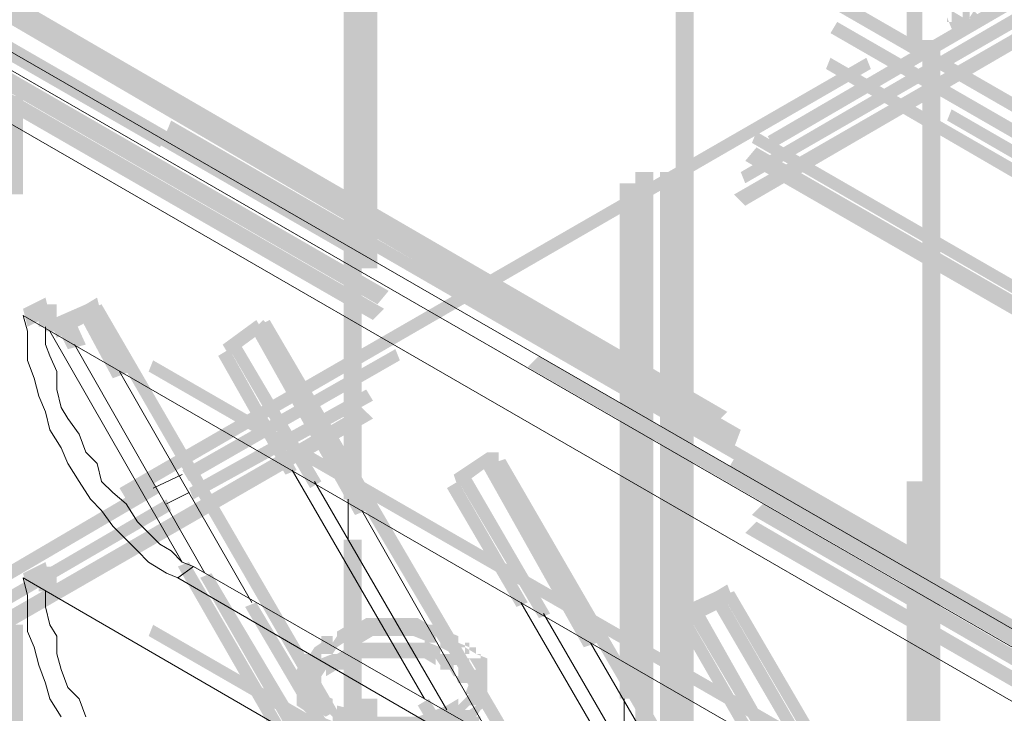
# Model space of a CAD drawing. Header units: millimetres. Extents: x -91 to 1961, y -1152 to 358.
# Tile 237 of 256: x 200.81 to 208.07, y 113.24 to 118.36. Entities that reach past the tile are written whole.
import ezdxf

# ---------------------------------------------------------------- set-up
doc = ezdxf.new("R2010")
doc.units = ezdxf.units.MM
doc.header["$MEASUREMENT"] = 0
doc.layers.get('0').update_dxf_attribs({"linetype": 'CONTINUOUS'})

msp = doc.modelspace()

# ---------------------------------------------------------------- hatches: boundary and pattern name
at = {"true_color": 0xaaaaaa}
h = msp.add_hatch(color=253, dxfattribs=at)
h.paths.add_polyline_path([(207.3545, 108.5956), (207.3545, 114.9487), (207.4703, 114.9487), (207.4703, 108.5956)])
h.paths.add_polyline_path([(207.3545, 118.1253), (207.3545, 124.4784), (207.4703, 124.4784), (207.4703, 118.1253)])
h.paths.add_polyline_path([(207.3545, 127.655), (207.3545, 134.0082), (207.4703, 134.0082), (207.4703, 127.655)])
h.paths.add_polyline_path([(207.3545, 137.1848), (207.3545, 143.5379), (207.4703, 143.5379), (207.4703, 137.1848)])
h.paths.add_polyline_path([(207.3545, 146.7145), (207.3545, 153.0676), (207.4703, 153.0676), (207.4703, 146.7145)])
h.paths.add_polyline_path([(207.3545, 156.2442), (207.3545, 162.5974), (207.4703, 162.5974), (207.4703, 156.2442)])
h.paths.add_polyline_path([(207.3545, 165.774), (207.3545, 165.9394), (207.4703, 165.9394), (207.4703, 165.774)])
h = msp.add_hatch(color=253, dxfattribs=at)
h.paths.add_polyline_path([(207.6027, 165.8567), (207.6027, 159.5035), (207.4703, 159.5035), (207.4703, 165.8567)])
h.paths.add_polyline_path([(207.6027, 156.3269), (207.6027, 149.9738), (207.4703, 149.9738), (207.4703, 156.3269)])
h.paths.add_polyline_path([(207.6027, 146.7972), (207.6027, 140.4441), (207.4703, 140.4441), (207.4703, 146.7972)])
h.paths.add_polyline_path([(207.6027, 137.2675), (207.6027, 130.9143), (207.4703, 130.9143), (207.4703, 137.2675)])
h.paths.add_polyline_path([(207.6027, 127.7377), (207.6027, 121.3846), (207.4703, 121.3846), (207.4703, 127.7377)])
h.paths.add_polyline_path([(207.6027, 118.208), (207.6027, 111.8549), (207.4703, 111.8549), (207.4703, 118.208)])
h.paths.add_polyline_path([(207.6027, 108.6783), (207.6027, 108.5128), (207.4703, 108.5128), (207.4703, 108.6783)])
h = msp.add_hatch(color=253, dxfattribs=at)
h.paths.add_polyline_path([(205.485, 164.8805), (205.485, 158.5274), (205.3526, 158.5274), (205.3526, 164.8805)])
h.paths.add_polyline_path([(205.485, 155.3508), (205.485, 148.9977), (205.3526, 148.9977), (205.3526, 155.3508)])
h.paths.add_polyline_path([(205.485, 145.8211), (205.485, 139.4679), (205.3526, 139.4679), (205.3526, 145.8211)])
h.paths.add_polyline_path([(205.485, 136.2913), (205.485, 129.9382), (205.3526, 129.9382), (205.3526, 136.2913)])
h.paths.add_polyline_path([(205.485, 126.7616), (205.485, 120.4085), (205.3526, 120.4085), (205.3526, 126.7616)])
h.paths.add_polyline_path([(205.485, 117.2319), (205.485, 110.8787), (205.3526, 110.8787), (205.3526, 117.2319)])
h.paths.add_polyline_path([(205.485, 107.7021), (205.485, 107.5367), (205.3526, 107.5367), (205.3526, 107.7021)])
h = msp.add_hatch(color=253, dxfattribs=at)
h.paths.add_polyline_path([(205.6504, 164.8805), (205.6504, 158.5274), (205.5346, 158.5274), (205.5346, 164.8805)])
h.paths.add_polyline_path([(205.6504, 155.3508), (205.6504, 148.9977), (205.5346, 148.9977), (205.5346, 155.3508)])
h.paths.add_polyline_path([(205.6504, 145.8211), (205.6504, 139.4679), (205.5346, 139.4679), (205.5346, 145.8211)])
h.paths.add_polyline_path([(205.6504, 136.2913), (205.6504, 129.9382), (205.5346, 129.9382), (205.5346, 136.2913)])
h.paths.add_polyline_path([(205.6504, 126.7616), (205.6504, 120.4085), (205.5346, 120.4085), (205.5346, 126.7616)])
h.paths.add_polyline_path([(205.6504, 117.2319), (205.6504, 110.8787), (205.5346, 110.8787), (205.5346, 117.2319)])
h.paths.add_polyline_path([(205.6504, 107.7021), (205.6504, 107.5367), (205.5346, 107.5367), (205.5346, 107.7021)])
h = msp.add_hatch(color=253, dxfattribs=at)
h.paths.add_polyline_path([(203.2018, 121.1695), (203.3341, 121.1695), (203.3341, 114.8164), (203.2018, 114.8164)])
h.paths.add_polyline_path([(204.4757, 164.4173), (204.5915, 164.4173), (204.5915, 163.9044), (204.4757, 163.9044)])
h.paths.add_polyline_path([(207.1394, 164.8475), (207.2718, 164.8475), (207.2718, 164.0864), (207.1394, 164.0864)])
h = msp.add_hatch(color=253, dxfattribs=at)
h.paths.add_polyline_path([(205.3526, 164.7978), (205.3526, 158.4447), (205.2368, 158.4447), (205.2368, 164.7978)])
h.paths.add_polyline_path([(205.3526, 155.2681), (205.3526, 148.9149), (205.2368, 148.9149), (205.2368, 155.2681)])
h.paths.add_polyline_path([(205.3526, 145.7384), (205.3526, 139.3852), (205.2368, 139.3852), (205.2368, 145.7384)])
h.paths.add_polyline_path([(205.3526, 136.2086), (205.3526, 129.8555), (205.2368, 129.8555), (205.2368, 136.2086)])
h.paths.add_polyline_path([(205.3526, 126.6789), (205.3526, 120.3257), (205.2368, 120.3257), (205.2368, 126.6789)])
h.paths.add_polyline_path([(205.3526, 117.1492), (205.3526, 113.3439), (205.2368, 113.3439), (205.2368, 117.1492)])
h = msp.add_hatch(color=253, dxfattribs=at)
h.paths.add_polyline_path([(205.6504, 112.5828), (205.6504, 118.936), (205.7828, 118.936), (205.7828, 112.5828)])
h.paths.add_polyline_path([(205.6504, 122.1126), (205.6504, 128.4657), (205.7828, 128.4657), (205.7828, 122.1126)])
h.paths.add_polyline_path([(205.6504, 131.6423), (205.6504, 137.9954), (205.7828, 137.9954), (205.7828, 131.6423)])
h.paths.add_polyline_path([(205.6504, 141.172), (205.6504, 147.5252), (205.7828, 147.5252), (205.7828, 141.172)])
h.paths.add_polyline_path([(205.6504, 150.7018), (205.6504, 157.0549), (205.7828, 157.0549), (205.7828, 150.7018)])
h.paths.add_polyline_path([(205.6504, 160.2315), (205.6504, 164.7978), (205.7828, 164.7978), (205.7828, 160.2315)])
h = msp.add_hatch(color=253, dxfattribs=at)
h.paths.add_polyline_path([(204.1283, 113.5093), (204.2606, 113.5093), (204.2606, 113.377), (204.1283, 113.377)])
h.paths.add_polyline_path([(236.622, 145.2255), (236.7378, 145.2255), (236.7378, 144.0839), (236.622, 144.0839)])
h = msp.add_hatch(color=253, dxfattribs=at)
h.paths.add_polyline_path([(236.622, 134.9347), (231.1127, 131.725), (231.063, 131.8077), (236.5724, 135.0174)])
h.paths.add_polyline_path([(228.3662, 130.1533), (222.8569, 126.9767), (222.8072, 127.0594), (228.3166, 130.236)])
h.paths.add_polyline_path([(220.1435, 125.3719), (214.6342, 122.1953), (214.6011, 122.278), (220.0608, 125.4546)])
h.paths.add_polyline_path([(211.8877, 120.6235), (206.3784, 117.4139), (206.3287, 117.4966), (211.8381, 120.7063)])
h.paths.add_polyline_path([(203.6154, 115.8421), (202.0602, 114.9487), (202.0106, 115.0314), (203.5823, 115.9248)])
h = msp.add_hatch(color=253, dxfattribs=at)
h.paths.add_polyline_path([(236.407, 134.6369), (230.8976, 131.4272), (230.8645, 131.5596), (236.3573, 134.7361)])
h.paths.add_polyline_path([(228.1512, 129.8555), (222.6418, 126.6789), (222.5921, 126.7616), (228.1015, 129.9382)])
h.paths.add_polyline_path([(219.8954, 125.0741), (214.4191, 121.8975), (214.3364, 121.9802), (219.8457, 125.1568)])
h.paths.add_polyline_path([(211.6727, 120.3257), (206.1633, 117.1492), (206.1302, 117.2319), (211.5899, 120.4085)])
h.paths.add_polyline_path([(203.4169, 115.5443), (202.0933, 114.8164), (202.0602, 114.8991), (203.3672, 115.627)])
h = msp.add_hatch(color=253, dxfattribs=at)
h.paths.add_polyline_path([(236.407, 134.4714), (230.8976, 131.2949), (230.8645, 131.3776), (236.3573, 134.5542)])
h.paths.add_polyline_path([(228.1512, 129.69), (222.6418, 126.5134), (222.5921, 126.5962), (228.1015, 129.7727)])
h.paths.add_polyline_path([(219.8954, 124.9417), (214.386, 121.7651), (214.3364, 121.8478), (219.8457, 125.0244)])
h.paths.add_polyline_path([(211.623, 120.1603), (206.1633, 116.9837), (206.0806, 117.0664), (211.5899, 120.243)])
h.paths.add_polyline_path([(203.4169, 115.412), (197.9075, 112.2354), (197.8248, 112.3181), (203.3341, 115.4947)])
h.paths.add_polyline_path([(195.1445, 110.6306), (193.8375, 109.9026), (193.8044, 110.0019), (195.0618, 110.7133)])
h = msp.add_hatch(color=253, dxfattribs=at)
h.paths.add_polyline_path([(203.45, 122.8736), (203.45, 116.5205), (203.3341, 116.5205), (203.3341, 122.8736)])
h.paths.add_polyline_path([(203.45, 113.3439), (203.45, 108.7279), (203.3341, 108.7279), (203.3341, 113.3439)])
h = msp.add_hatch(color=253, dxfattribs=at)
h.paths.add_polyline_path([(236.2415, 101.4813), (230.7321, 104.6083), (230.7652, 104.7406), (236.2746, 101.5641)])
h.paths.add_polyline_path([(227.9692, 106.2297), (222.4763, 109.4062), (222.5094, 109.489), (228.0188, 106.3124)])
h.paths.add_polyline_path([(219.7134, 110.9614), (214.204, 114.138), (214.2536, 114.2373), (219.763, 111.0607)])
h.paths.add_polyline_path([(211.4576, 115.7594), (205.9482, 118.936), (205.9978, 119.0187), (211.5072, 115.8421)])
h.paths.add_polyline_path([(203.2018, 120.4912), (199.5951, 122.6089), (199.6447, 122.7082), (203.2349, 120.5904)])
h = msp.add_hatch(color=253, dxfattribs=at)
h.paths.add_polyline_path([(237.0853, 100.8527), (231.5759, 103.9796), (231.6255, 104.0623), (237.1184, 100.9354)])
h.paths.add_polyline_path([(228.8295, 105.5844), (223.3201, 108.761), (223.3532, 108.8437), (228.8626, 105.6672)])
h.paths.add_polyline_path([(220.5572, 110.3327), (215.0643, 113.5093), (215.0974, 113.5921), (220.6068, 110.4155)])
h.paths.add_polyline_path([(212.3014, 115.0811), (206.792, 118.2576), (206.8416, 118.3404), (212.351, 115.1638)])
h.paths.add_polyline_path([(204.0456, 119.8625), (199.4296, 122.5262), (199.4792, 122.6089), (204.0952, 119.9452)])
h = msp.add_hatch(color=253, dxfattribs=at)
h.paths.add_polyline_path([(199.4296, 122.4931), (204.939, 119.3165), (204.8893, 119.2338), (199.38, 122.4104)])
h.paths.add_polyline_path([(207.6854, 117.6951), (213.1948, 114.5186), (213.1451, 114.4358), (207.6523, 117.6124)])
h.paths.add_polyline_path([(215.9412, 112.9634), (221.4506, 109.7868), (221.4175, 109.7041), (215.9081, 112.8806)])
h.paths.add_polyline_path([(224.2135, 108.1654), (229.7064, 104.9888), (229.6733, 104.9061), (224.1639, 108.0827)])
h.paths.add_polyline_path([(232.4693, 103.4336), (237.0357, 100.803), (237.0026, 100.7203), (232.4197, 103.3509)])
h = msp.add_hatch(color=253, dxfattribs=at)
h.paths.add_polyline_path([(193.6721, 122.4104), (199.1814, 119.1842), (199.1318, 119.1014), (193.6224, 122.3111)])
h.paths.add_polyline_path([(201.9279, 117.6124), (207.4372, 114.4358), (207.3876, 114.3531), (201.8948, 117.5297)])
h.paths.add_polyline_path([(210.1836, 112.831), (215.693, 109.6544), (215.6103, 109.5717), (210.1009, 112.7483)])
h.paths.add_polyline_path([(218.4063, 108.0827), (223.9157, 104.9061), (223.8661, 104.8234), (218.3567, 108)])
h.paths.add_polyline_path([(226.6621, 103.3013), (232.1715, 100.1247), (232.1219, 100.042), (226.629, 103.2185)])
h.paths.add_polyline_path([(234.9179, 98.5529), (236.3242, 97.7588), (236.2746, 97.6761), (234.8848, 98.4702)])
h = msp.add_hatch(color=253, dxfattribs=at)
h.paths.add_polyline_path([(197.9902, 122.3111), (203.4996, 119.1345), (203.45, 119.0187), (197.9406, 122.2284)])
h.paths.add_polyline_path([(206.246, 117.5297), (211.7554, 114.3531), (211.7058, 114.2704), (206.2129, 117.447)])
h.paths.add_polyline_path([(214.5018, 112.7483), (220.0112, 109.5717), (219.9285, 109.489), (214.4687, 112.6655)])
h.paths.add_polyline_path([(222.7741, 108), (228.2339, 104.8234), (228.1842, 104.7406), (222.6749, 107.9172)])
h.paths.add_polyline_path([(230.9803, 103.2185), (236.4897, 100.0751), (236.44, 99.9923), (230.9472, 103.1358)])
h = msp.add_hatch(color=253, dxfattribs=at)
h.paths.add_polyline_path([(237.0026, 100.5548), (231.4932, 103.7314), (231.5428, 103.8141), (237.0357, 100.6376)])
h.paths.add_polyline_path([(228.7468, 105.2866), (223.2374, 108.4632), (223.2705, 108.5459), (228.7799, 105.3693)])
h.paths.add_polyline_path([(220.4744, 110.0846), (214.9816, 113.2612), (215.0643, 113.3439), (220.5241, 110.1673)])
h.paths.add_polyline_path([(212.2186, 114.8164), (206.7589, 117.9929), (206.792, 118.0757), (212.3014, 114.8991)])
h.paths.add_polyline_path([(204.0125, 119.6143), (199.38, 122.278), (199.4296, 122.3607), (204.0456, 119.697)])
h = msp.add_hatch(color=253, dxfattribs=at)
h.paths.add_polyline_path([(236.3242, 97.5768), (230.8149, 100.7203), (230.8645, 100.8527), (236.3573, 97.6761)])
h.paths.add_polyline_path([(228.0684, 102.3251), (222.5591, 105.5017), (222.5921, 105.5844), (228.1015, 102.4079)])
h.paths.add_polyline_path([(219.7961, 107.0734), (214.3033, 110.25), (214.3364, 110.3327), (219.8457, 107.1562)])
h.paths.add_polyline_path([(211.5403, 111.8549), (206.0309, 115.0314), (206.0806, 115.1142), (211.5899, 111.9376)])
h.paths.add_polyline_path([(203.2845, 116.6032), (197.7751, 119.7798), (197.8579, 119.8625), (203.3672, 116.6859)])
h.paths.add_polyline_path([(195.0287, 121.3846), (193.6721, 122.1953), (193.7051, 122.278), (195.1114, 121.4673)])
h = msp.add_hatch(color=253, dxfattribs=at)
h.paths.add_polyline_path([(236.44, 99.8765), (230.9472, 103.0531), (230.9803, 103.1358), (236.4897, 99.9592)])
h.paths.add_polyline_path([(228.1842, 104.6083), (222.6749, 107.7849), (222.7245, 107.8841), (228.2339, 104.7076)])
h.paths.add_polyline_path([(219.9285, 109.4062), (214.4191, 112.5828), (214.4687, 112.6655), (219.9781, 109.489)])
h.paths.add_polyline_path([(211.6727, 114.138), (206.1633, 117.3146), (206.246, 117.4139), (211.7554, 114.2373)])
h.paths.add_polyline_path([(203.45, 118.936), (197.9406, 122.1126), (197.9902, 122.1953), (203.4996, 119.0187)])
h = msp.add_hatch(color=253, dxfattribs=at)
h.paths.add_polyline_path([(236.4897, 97.2459), (230.9803, 100.3729), (231.0299, 100.5052), (236.5393, 97.3286)])
h.paths.add_polyline_path([(228.2339, 101.9942), (222.7245, 105.1708), (222.7741, 105.2535), (228.267, 102.077)])
h.paths.add_polyline_path([(219.9781, 106.726), (214.4687, 109.9026), (214.5018, 110.0019), (220.0112, 106.8253)])
h.paths.add_polyline_path([(211.7058, 111.524), (206.2129, 114.7005), (206.2956, 114.7833), (211.7554, 111.6067)])
h.paths.add_polyline_path([(203.45, 116.2557), (197.9406, 119.4323), (198.0399, 119.5316), (203.5327, 116.355)])
h.paths.add_polyline_path([(195.1942, 121.0537), (193.6224, 121.9802), (193.6721, 122.0629), (195.2769, 121.1364)])
h = msp.add_hatch(color=253, dxfattribs=at)
h.paths.add_polyline_path([(236.44, 97.1136), (230.9472, 100.257), (230.9803, 100.3729), (236.4897, 97.1963)])
h.paths.add_polyline_path([(228.1842, 101.8619), (222.6749, 105.0385), (222.7245, 105.1212), (228.2339, 101.9446)])
h.paths.add_polyline_path([(219.9285, 106.6102), (214.4191, 109.7868), (214.4687, 109.8695), (219.9781, 106.6929)])
h.paths.add_polyline_path([(211.6727, 111.3916), (206.1633, 114.5682), (206.246, 114.6509), (211.7058, 111.4743)])
h.paths.add_polyline_path([(203.4169, 116.1399), (197.9075, 119.3165), (197.9902, 119.3992), (203.4996, 116.2227)])
h.paths.add_polyline_path([(195.1445, 120.9213), (193.5893, 121.8478), (193.6224, 121.9306), (195.2438, 121.0041)])
h = msp.add_hatch(color=253, dxfattribs=at)
h.paths.add_polyline_path([(234.8352, 98.3544), (229.3258, 101.531), (229.3755, 101.6137), (234.8848, 98.4371)])
h.paths.add_polyline_path([(226.5794, 103.0862), (221.07, 106.2628), (221.1197, 106.3455), (226.629, 103.1689)])
h.paths.add_polyline_path([(218.3236, 107.8841), (212.8142, 111.0607), (212.8639, 111.1434), (218.3567, 107.9669)])
h.paths.add_polyline_path([(210.0678, 112.6159), (204.5585, 115.7925), (204.6412, 115.8752), (210.1506, 112.6986)])
h.paths.add_polyline_path([(201.8451, 117.4139), (196.3358, 120.5904), (196.3854, 120.6732), (201.8948, 117.4966)])
h = msp.add_hatch(color=253, dxfattribs=at)
h.paths.add_polyline_path([(230.7321, 101.1008), (225.2228, 104.2774), (225.2724, 104.3601), (230.7652, 101.1835)])
h.paths.add_polyline_path([(222.4763, 105.8491), (216.967, 109.0257), (217, 109.1084), (222.5094, 105.9319)])
h.paths.add_polyline_path([(214.204, 110.6306), (208.7112, 113.8071), (208.7443, 113.8899), (214.2536, 110.7133)])
h.paths.add_polyline_path([(205.9482, 115.3789), (200.6539, 118.4727), (200.7035, 118.5555), (206.0309, 115.4616)])
h = msp.add_hatch(color=253, dxfattribs=at)
h.paths.add_polyline_path([(200.6208, 118.5058), (206.1302, 115.3292), (206.0806, 115.1969), (200.5712, 118.4231)])
h.paths.add_polyline_path([(208.8766, 113.7244), (214.386, 110.5478), (214.3364, 110.4651), (208.827, 113.6417)])
h.paths.add_polyline_path([(217.1324, 108.9761), (222.6418, 105.7995), (222.5591, 105.6672), (217.0993, 108.8437)])
h.paths.add_polyline_path([(225.3882, 104.1947), (230.6825, 101.1339), (230.6494, 101.0512), (225.3055, 104.112)])
h = msp.add_hatch(color=253, dxfattribs=at)
h.paths.add_polyline_path([(207.6523, 118.4727), (207.6854, 118.4727), (207.6854, 118.3404), (207.6523, 118.3404)])
h.paths.add_polyline_path([(207.7681, 118.4231), (207.7681, 118.3735), (207.6854, 118.4231), (207.735, 118.4231), (207.735, 118.2907), (207.6854, 118.2907), (207.6523, 118.3735), (207.6523, 118.4231)])
h.paths.add_polyline_path([(207.735, 118.4231), (207.7681, 118.4231), (207.7681, 118.2907), (207.735, 118.2907)])
h.paths.add_polyline_path([(207.7681, 118.4231), (207.8178, 118.4231), (207.8178, 118.2907), (207.7681, 118.2907)])
h.paths.add_polyline_path([(207.8178, 118.3735), (207.8508, 118.4231), (207.9005, 118.3735), (207.8508, 118.3404)])
h = msp.add_hatch(color=253, dxfattribs=at)
h.paths.add_polyline_path([(193.2915, 110.1673), (198.8009, 113.3439), (198.834, 113.2612), (193.3246, 110.0846)])
h.paths.add_polyline_path([(201.5473, 114.8991), (207.0567, 118.0757), (207.0898, 117.9929), (201.597, 114.8164)])
h = msp.add_hatch(color=253, dxfattribs=at)
h.paths.add_polyline_path([(200.7035, 107.5367), (200.7035, 113.8899), (200.8359, 113.8899), (200.8359, 107.5367)])
h.paths.add_polyline_path([(200.7035, 117.0664), (200.7035, 117.7944), (200.8359, 117.7944), (200.8359, 117.0664)])
for points in [[(200.8359, 116.2227), (201.0013, 116.3054), (201.0344, 116.173), (200.869, 116.0903)], [(201.415, 116.173), (201.3322, 116.1399), (201.2992, 116.2557), (201.3819, 116.3054)], [(201.0344, 116.1399), (201.2992, 116.2557), (201.3322, 116.1399), (201.0841, 116.0076)], [(201.3819, 116.2227), (201.63, 115.7594), (201.4977, 115.7098), (201.2495, 116.173)], [(201.2164, 116.1399), (201.2992, 115.9579), (201.1668, 115.9248), (201.0841, 116.0903)], [(202.3084, 115.9579), (202.5565, 116.1399), (202.6062, 116.0572), (202.358, 115.8752)], [(202.6558, 116.0903), (202.6062, 116.0572), (202.5565, 116.0903), (202.6062, 116.1399)], [(201.0013, 116.0903), (201.0013, 116.0572), (201.1172, 116.0572), (201.1172, 116.0903)], [(202.6062, 116.0903), (203.3672, 114.7336), (203.2845, 114.7005), (202.5235, 116.0572)], [(202.7716, 114.9983), (202.2753, 115.8752), (202.358, 115.9248), (202.8544, 115.0314)], [(202.4407, 115.9579), (203.0363, 114.9487), (202.9536, 114.8991), (202.358, 115.9248)], [(207.2718, 112.5828), (201.7624, 115.7594), (201.7955, 115.8421), (207.3049, 112.6655)], [(204.0125, 114.9983), (204.2606, 115.1638), (204.2937, 115.0811), (204.0456, 114.8991)], [(204.2606, 115.1638), (204.2606, 115.0314), (204.3434, 115.0314), (204.3434, 115.1638)], [(204.2937, 115.1142), (205.0713, 113.7575), (204.9721, 113.7244), (204.211, 115.0811)], [(204.1283, 114.9983), (204.7239, 113.9726), (204.6412, 113.9395), (204.0456, 114.9487)], [(204.4757, 114.0222), (203.9628, 114.8991), (204.0456, 114.9487), (204.5585, 114.0553)], [(201.9279, 114.7336), (196.4185, 111.524), (196.3854, 111.6067), (201.8948, 114.8164)], [(203.2018, 114.5186), (203.2018, 112.831), (203.3341, 112.831), (203.3341, 114.5186)], [(200.8359, 114.2704), (201.0013, 114.3531), (201.0344, 114.2373), (200.869, 114.138)], [(202.6889, 113.0792), (201.9775, 114.32), (202.0602, 114.3531), (202.7716, 113.1288)], [(202.2257, 114.2704), (202.9536, 113.0461), (202.8544, 112.9964), (202.1429, 114.2373)], [(206.0806, 114.0553), (205.9978, 114.0222), (205.9482, 114.138), (206.0309, 114.1877)], [(205.7, 114.0222), (205.9482, 114.138), (205.9978, 114.0222), (205.7331, 113.8899)], [(205.9978, 114.1049), (206.7589, 112.7814), (206.6762, 112.7483), (205.9151, 114.0553)], [(202.5565, 114.0553), (203.2845, 112.831), (203.2018, 112.7814), (202.4738, 114.0222)], [(206.1633, 113.0461), (205.6504, 113.9395), (205.7331, 113.9726), (206.246, 113.0792)], [(205.8324, 114.0222), (206.4115, 112.9964), (206.3287, 112.9634), (205.7331, 113.9726)], [(207.2718, 110.6306), (201.7624, 113.8071), (201.7955, 113.8899), (207.3049, 110.7133)], [(204.0125, 113.6748), (203.9132, 113.7244), (203.9132, 113.7575), (203.8801, 113.8071), (203.8801, 113.7575), (203.7974, 113.7575), (203.7974, 113.774), (203.7147, 113.8071), (203.6981, 113.8071), (203.6154, 113.8071), (203.5327, 113.8071), (203.45, 113.8071), (203.3672, 113.8071), (203.4169, 113.8071), (203.3341, 113.7575), (203.2845, 113.7575), (203.2349, 113.7575), (203.2845, 113.7575), (203.2018, 113.7244), (203.2018, 113.7575), (203.1522, 113.7244), (203.1191, 113.6748), (203.0363, 113.6748), (203.0694, 113.7244), (203.0363, 113.6748), (202.9867, 113.6417), (203.0363, 113.6748), (203.0363, 113.6417), (203.0363, 113.5921), (202.9867, 113.5093), (202.9867, 113.559), (202.9867, 113.5093), (202.8544, 113.5093), (202.8544, 113.559), (202.904, 113.6417), (202.904, 113.6748), (202.9536, 113.6748), (202.9867, 113.7244), (203.0363, 113.7575), (203.0363, 113.8071), (203.1191, 113.8071), (203.1191, 113.7575), (203.1522, 113.8071), (203.1522, 113.8402), (203.2349, 113.8899), (203.2845, 113.8899), (203.3672, 113.9395), (203.45, 113.9395), (203.5327, 113.9395), (203.6154, 113.9395), (203.7147, 113.9395), (203.7478, 113.9395), (203.8305, 113.8899), (203.7974, 113.8899), (203.8801, 113.8899), (203.9132, 113.8402), (203.9628, 113.8071), (203.9628, 113.8402), (204.0456, 113.8071)], [(204.0125, 113.559), (203.9132, 113.559), (203.9132, 113.5921), (203.8801, 113.6417), (203.8801, 113.5921), (203.7974, 113.6417), (203.7147, 113.6417), (203.6154, 113.6417), (203.5327, 113.6417), (203.45, 113.6417), (203.3672, 113.6417), (203.2845, 113.6417), (203.3341, 113.6748), (203.2845, 113.6417), (203.2845, 113.5921), (203.2018, 113.559), (203.1522, 113.559), (203.1191, 113.559), (203.1522, 113.559), (203.0694, 113.5093), (203.0694, 113.559), (203.0363, 113.5093), (202.9867, 113.4597), (203.0363, 113.5093), (203.0363, 113.4597), (202.9867, 113.4266), (202.9536, 113.377), (202.9867, 113.4266), (202.9867, 113.377), (202.8544, 113.377), (202.8544, 113.4266), (202.904, 113.4266), (202.9536, 113.4597), (202.904, 113.4597), (202.904, 113.5093), (202.9536, 113.5093), (202.9867, 113.559), (203.0363, 113.5921), (203.0363, 113.6417), (203.1191, 113.6748), (203.1522, 113.6748), (203.2349, 113.7244), (203.2349, 113.6748), (203.2845, 113.7244), (203.2845, 113.7575), (203.3672, 113.7575), (203.45, 113.7575), (203.5327, 113.7575), (203.6154, 113.7575), (203.7147, 113.7575), (203.7974, 113.7575), (203.8305, 113.7575), (203.9132, 113.7244), (203.9132, 113.6748), (203.9628, 113.6417), (203.9132, 113.6748), (204.0125, 113.6748)], [(202.9867, 113.5093), (202.9867, 113.4597), (202.9867, 113.4762), (203.0363, 113.377), (202.9867, 113.377), (203.0363, 113.3439), (203.0363, 113.377), (203.1191, 113.3439), (203.1191, 113.2942), (203.1522, 113.2612), (203.1522, 113.2942), (203.2845, 113.2612), (203.3672, 113.2115), (203.3341, 113.2115), (203.45, 113.2115), (203.5327, 113.2115), (203.665, 113.2115), (203.7478, 113.2115), (203.8801, 113.2612), (203.9628, 113.2942), (204.0456, 113.3439), (204.0456, 113.2942), (204.0952, 113.3439), (204.1283, 113.377), (204.0952, 113.377), (204.1283, 113.4597), (204.1283, 113.4762), (204.1283, 113.5093), (204.2606, 113.5093), (204.2606, 113.4597), (204.2606, 113.4266), (204.211, 113.3439), (204.1779, 113.3439), (204.1283, 113.2942), (204.0952, 113.2612), (204.0952, 113.2115), (204.0125, 113.1784), (203.9132, 113.1288), (203.7974, 113.0792), (203.7478, 113.0792), (203.665, 113.0792), (203.5327, 113.0792), (203.45, 113.0792), (203.3341, 113.0792), (203.3176, 113.0957), (203.2349, 113.1288), (203.1191, 113.1784), (203.1191, 113.2115), (203.0694, 113.2612), (203.0694, 113.2115), (202.9867, 113.2612), (202.9867, 113.2942), (202.9536, 113.3439), (202.904, 113.3439), (202.8544, 113.4266), (202.8544, 113.4597), (202.8544, 113.5093)], [(202.8544, 113.5093), (202.8544, 113.377), (202.9867, 113.377), (202.9867, 113.5093)], [(202.9867, 113.377), (202.9867, 113.2942), (202.9536, 113.2942), (202.9867, 113.2612), (203.0363, 113.2612), (203.0694, 113.1784), (203.0363, 113.2115), (203.1191, 113.1784), (203.1191, 113.1288), (203.1522, 113.0792), (203.1522, 113.1288), (203.2845, 113.0792), (203.2845, 113.0957), (203.3672, 113.0461), (203.3341, 113.0461), (203.45, 113.0461), (203.5327, 113.0461), (203.665, 113.0461), (203.7478, 113.0461), (203.8801, 113.0792), (203.8801, 113.0957), (203.9628, 113.1288), (204.0456, 113.1784), (204.0456, 113.1288), (204.0952, 113.1784), (204.0456, 113.1784), (204.0952, 113.2612), (204.1283, 113.2612), (204.1779, 113.2942), (204.1283, 113.2942), (204.1283, 113.377), (204.2606, 113.377), (204.2606, 113.2942), (204.211, 113.2612), (204.1779, 113.2115), (204.211, 113.2115), (204.1779, 113.1288), (204.1283, 113.1288), (204.0952, 113.0792), (204.0952, 113.0461), (204.0125, 112.9964), (203.9132, 112.9634), (203.7974, 112.9137), (203.7478, 112.9137), (203.665, 112.9137), (203.5327, 112.9137), (203.45, 112.9137), (203.3341, 112.9137), (203.3176, 112.9137), (203.2349, 112.9634), (203.1191, 112.9964), (203.1191, 113.0461), (203.0694, 113.0792), (203.0694, 113.0461), (202.9867, 113.0792), (202.9536, 113.1288), (202.904, 113.2115), (202.9536, 113.2115), (202.904, 113.2612), (202.8544, 113.2942), (202.8544, 113.377)], [(204.4757, 112.0699), (203.7478, 113.2942), (203.8305, 113.3439), (204.5585, 112.1196)], [(204.0125, 113.2612), (204.7239, 112.0203), (204.6412, 111.9872), (203.9132, 113.2115)]]:
    msp.add_hatch(color=253, dxfattribs=at).paths.add_polyline_path(points)
h = msp.add_hatch(color=253, dxfattribs=at)
h.paths.add_polyline_path([(201.0841, 116.2557), (201.0841, 116.2227), (200.9517, 116.2227), (200.9517, 116.2557)])
h.paths.add_polyline_path([(201.0841, 116.2227), (201.0841, 116.173), (200.9517, 116.173), (200.9517, 116.2227)])
h.paths.add_polyline_path([(201.0841, 116.173), (201.0841, 116.1399), (200.9517, 116.1399), (200.9517, 116.173)])
h.paths.add_polyline_path([(201.0841, 116.1399), (201.0841, 116.0903), (200.9517, 116.0903), (200.9517, 116.1399)])
h = msp.add_hatch(color=253, dxfattribs=at)
h.paths.add_polyline_path([(207.8178, 104.9557), (204.6743, 110.4651), (204.7735, 110.4982), (207.9005, 104.9888)])
h.paths.add_polyline_path([(203.0694, 113.2115), (201.3322, 116.2227), (201.415, 116.2557), (203.1522, 113.2612)])
h = msp.add_hatch(color=253, dxfattribs=at)
h.paths.add_polyline_path([(209.588, 103.93), (206.4115, 109.4393), (206.5107, 109.489), (209.6873, 103.9796)])
h.paths.add_polyline_path([(204.8563, 112.2023), (202.5565, 116.0903), (202.6558, 116.1399), (204.939, 112.2354)])
h = msp.add_hatch(color=253, dxfattribs=at)
h.paths.add_polyline_path([(211.2921, 102.9704), (208.1156, 108.4632), (208.2479, 108.5128), (211.3749, 103.0035)])
h.paths.add_polyline_path([(206.5438, 111.2262), (204.2937, 115.0811), (204.393, 115.1142), (206.6265, 111.2593)])
h = msp.add_hatch(color=253, dxfattribs=at)
h.paths.add_polyline_path([(201.8451, 114.866), (196.3358, 111.6398), (196.3027, 111.7225), (201.7955, 114.9487)])
h.paths.add_polyline_path([(193.5893, 110.0846), (193.457, 110.0019), (193.4239, 110.0846), (193.5397, 110.1673)])
h = msp.add_hatch(color=253, dxfattribs=at)
h.paths.add_polyline_path([(201.0841, 114.32), (201.0841, 114.2704), (200.9517, 114.2704), (200.9517, 114.32)])
h.paths.add_polyline_path([(201.0841, 114.2704), (201.0841, 114.2373), (200.9517, 114.2373), (200.9517, 114.2704)])
h.paths.add_polyline_path([(201.0841, 114.2373), (201.0841, 114.1877), (200.9517, 114.1877), (200.9517, 114.2373)])
h.paths.add_polyline_path([(201.0841, 114.1877), (201.0841, 114.138), (200.9517, 114.138), (200.9517, 114.1877)])
h = msp.add_hatch(color=253, dxfattribs=at)
h.paths.add_polyline_path([(212.9797, 101.9942), (209.8031, 107.4871), (209.9355, 107.5367), (213.0624, 102.0273)])
h.paths.add_polyline_path([(208.2479, 110.25), (205.9978, 114.1049), (206.0806, 114.138), (208.3306, 110.2831)])
h = msp.add_hatch(color=253, dxfattribs=at)
h.paths.add_polyline_path([(204.1283, 113.5093), (204.1283, 113.559), (204.2606, 113.559), (204.2606, 113.5093)])
h.paths.add_polyline_path([(204.1283, 113.559), (204.1283, 113.5921), (204.2606, 113.5921), (204.2606, 113.559)])
h.paths.add_polyline_path([(204.1283, 113.5921), (204.1283, 113.6417), (204.1779, 113.559), (204.1283, 113.559), (204.1283, 113.6748), (204.1779, 113.6748), (204.2606, 113.6417), (204.2606, 113.5921)])
h.paths.add_polyline_path([(204.0952, 113.6417), (204.0952, 113.6748), (204.211, 113.6748), (204.211, 113.6417)])
h.paths.add_polyline_path([(204.1283, 113.5921), (204.0952, 113.5921), (204.0456, 113.6748), (204.0456, 113.7244), (204.1779, 113.7244), (204.1779, 113.6748), (204.0952, 113.7244), (204.1283, 113.7244)])
h.paths.add_polyline_path([(204.0952, 113.6417), (204.0456, 113.6417), (204.0125, 113.7244), (204.0125, 113.7575), (204.1283, 113.7575), (204.1283, 113.7244), (204.0456, 113.7575), (204.0952, 113.7575)])
h.paths.add_polyline_path([(204.0456, 113.6748), (204.0125, 113.6748), (204.0125, 113.8071), (204.0456, 113.8071)])
h = msp.add_hatch(color=253, dxfattribs=at)
h.paths.add_polyline_path([(204.1283, 113.377), (204.1283, 113.4266), (204.2606, 113.4266), (204.2606, 113.377)])
h.paths.add_polyline_path([(204.1283, 113.4266), (204.1283, 113.4597), (204.1779, 113.377), (204.1283, 113.377), (204.1283, 113.5093), (204.1779, 113.5093), (204.2606, 113.4597), (204.2606, 113.4266)])
h.paths.add_polyline_path([(204.0952, 113.4597), (204.0952, 113.5093), (204.211, 113.5093), (204.211, 113.4597)])
h.paths.add_polyline_path([(204.1283, 113.4597), (204.0952, 113.5093), (204.1283, 113.559), (204.1779, 113.5093)])
h.paths.add_polyline_path([(204.0952, 113.4597), (204.0456, 113.4597), (204.0125, 113.559), (204.0125, 113.5921), (204.1283, 113.5921), (204.1283, 113.559), (204.0456, 113.5921), (204.0952, 113.5921)])
h.paths.add_polyline_path([(204.0456, 113.5093), (204.0125, 113.5093), (203.9628, 113.5921), (203.9628, 113.6417), (204.0952, 113.6417), (204.0952, 113.5921), (204.0125, 113.6417), (204.0456, 113.6417)])

# ---------------------------------------------------------------- linework, layer by layer
at = {"color": 7, "linetype": 'Continuous', "lineweight": 5}
for points in [[(236.1919, 97.6761), (193.5397, 122.278), (193.5397, 122.278)], [(193.4239, 121.8148), (236.2746, 97.0805), (236.2746, 97.0805)], [(202.0106, 114.9983), (201.7955, 114.8991), (201.7955, 114.8991)], [(202.0602, 114.866), (201.8948, 114.7833), (201.8948, 114.7833)], [(201.9775, 114.2373), (202.0933, 114.32), (202.0933, 114.32)], [(205.2699, 113.3439), (205.2699, 112.9137), (205.2699, 112.9137)]]:
    msp.add_lwpolyline(points, dxfattribs=at)
at = {"color": 7, "linetype": 'Continuous', "lineweight": 20}
for points in [[(236.2746, 97.4941), (193.5893, 122.1126), (193.5893, 122.1126)], [(200.8359, 116.173), (207.1394, 112.5332), (207.1394, 112.5332)], [(200.8359, 116.173), (200.869, 116.0572), (200.869, 116.0572)], [(201.0013, 116.0903), (201.0013, 115.9579), (201.0013, 115.9579)], [(200.869, 116.0572), (200.869, 115.9248), (200.869, 115.9248)], [(202.0106, 114.3531), (201.0344, 116.0572), (201.0344, 116.0572)], [(200.869, 115.9248), (200.869, 115.8421), (200.869, 115.8421)], [(201.0013, 115.9579), (201.0344, 115.8752), (201.0344, 115.8752)], [(201.2164, 115.9579), (202.176, 114.2704), (202.176, 114.2704)], [(201.0344, 115.8752), (201.0841, 115.7594), (201.0841, 115.7594)], [(200.869, 115.8421), (200.9186, 115.7098), (200.9186, 115.7098)], [(200.9186, 115.7098), (200.9517, 115.5774), (200.9517, 115.5774)], [(201.0841, 115.7594), (201.0841, 115.627), (201.0841, 115.627)], [(201.5473, 115.7594), (202.5235, 114.0553), (202.5235, 114.0553)], [(200.9517, 115.5774), (201.0013, 115.4616), (201.0013, 115.4616)], [(201.0841, 115.627), (201.1172, 115.4947), (201.1172, 115.4947)], [(201.1172, 115.4947), (201.1668, 115.412), (201.1668, 115.412)], [(201.0013, 115.4616), (201.0344, 115.3292), (201.0344, 115.3292)], [(201.1668, 115.412), (201.2495, 115.2962), (201.2495, 115.2962)], [(201.0344, 115.3292), (201.1172, 115.1969), (201.1172, 115.1969)], [(201.2495, 115.2962), (201.2992, 115.1638), (201.2992, 115.1638)], [(201.1172, 115.1969), (201.1668, 115.0811), (201.1668, 115.0811)], [(201.2992, 115.1638), (201.3819, 115.0811), (201.3819, 115.0811)], [(201.1668, 115.0811), (201.2495, 114.9487), (201.2495, 114.9487)], [(201.3819, 115.0811), (201.415, 114.9487), (201.415, 114.9487)], [(203.7974, 113.3439), (202.8213, 115.0314), (202.8213, 115.0314)], [(201.2495, 114.9487), (201.3322, 114.8164), (201.3322, 114.8164)], [(201.415, 114.9487), (201.4977, 114.866), (201.4977, 114.866)], [(202.9867, 114.9487), (203.9628, 113.2612), (203.9628, 113.2612)], [(201.4977, 114.866), (201.597, 114.7833), (201.597, 114.7833)], [(201.3322, 114.8164), (201.415, 114.7336), (201.415, 114.7336)], [(201.597, 114.7833), (201.6797, 114.6509), (201.6797, 114.6509)], [(203.2349, 114.5186), (203.2349, 114.8164), (203.2349, 114.8164)], [(201.415, 114.7336), (201.4977, 114.6178), (201.4977, 114.6178)], [(203.3341, 114.7336), (204.2937, 113.0461), (204.2937, 113.0461)], [(201.4977, 114.6178), (201.597, 114.5186), (201.597, 114.5186)], [(201.6797, 114.6509), (201.7624, 114.5682), (201.7624, 114.5682)], [(201.7624, 114.5682), (201.8451, 114.4855), (201.8451, 114.4855)], [(201.597, 114.5186), (201.6797, 114.4358), (201.6797, 114.4358)], [(201.8451, 114.4855), (201.9279, 114.4358), (201.9279, 114.4358)], [(201.6797, 114.4358), (201.7624, 114.3531), (201.7624, 114.3531)], [(201.9279, 114.4358), (202.0106, 114.3531), (202.0106, 114.3531)], [(201.7624, 114.3531), (201.8948, 114.2704), (201.8948, 114.2704)], [(202.0106, 114.3531), (202.0933, 114.32), (202.0933, 114.32)], [(201.8948, 114.2704), (201.9775, 114.2373), (201.9775, 114.2373)], [(202.0933, 114.32), (206.1633, 111.9872), (206.1633, 111.9872)], [(200.8359, 114.2373), (200.869, 114.1049), (200.869, 114.1049)], [(200.8359, 114.2373), (207.1394, 110.5809), (207.1394, 110.5809)], [(205.9978, 111.9045), (201.9775, 114.2373), (201.9775, 114.2373)], [(200.869, 114.1049), (200.869, 113.9726), (200.869, 113.9726)], [(201.0013, 114.138), (201.0013, 114.0222), (201.0013, 114.0222)], [(205.485, 112.3677), (204.5088, 114.0553), (204.5088, 114.0553)], [(200.869, 113.9726), (200.869, 113.8402), (200.869, 113.8402)], [(201.0013, 114.0222), (201.0344, 113.8899), (201.0344, 113.8899)], [(204.6743, 113.9726), (205.6504, 112.285), (205.6504, 112.285)], [(201.0344, 113.8899), (201.0841, 113.8071), (201.0841, 113.8071)], [(200.869, 113.8402), (200.9186, 113.7244), (200.9186, 113.7244)], [(201.0841, 113.8071), (201.0841, 113.6748), (201.0841, 113.6748)], [(205.0217, 113.7575), (205.9978, 112.0699), (205.9978, 112.0699)], [(200.9186, 113.7244), (200.9517, 113.5921), (200.9517, 113.5921)], [(201.0841, 113.6748), (201.1172, 113.559), (201.1172, 113.559)], [(200.9517, 113.5921), (201.0013, 113.4597), (201.0013, 113.4597)], [(201.1172, 113.559), (201.1668, 113.4266), (201.1668, 113.4266)], [(201.0013, 113.4597), (201.0344, 113.3439), (201.0344, 113.3439)], [(201.1668, 113.4266), (201.2495, 113.3439), (201.2495, 113.3439)], [(201.0344, 113.3439), (201.1172, 113.2115), (201.1172, 113.2115)], [(201.2495, 113.3439), (201.2992, 113.2115), (201.2992, 113.2115)]]:
    msp.add_lwpolyline(points, dxfattribs=at)

doc.saveas('drawing.dxf')
